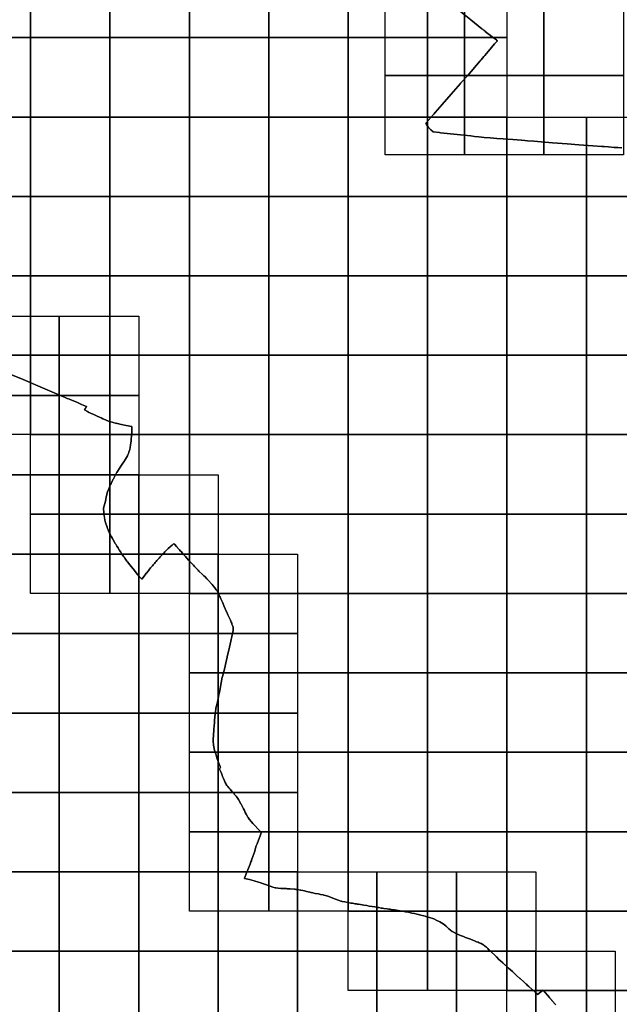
# Model space of a CAD drawing. Header units: inches. Extents: x 116505 to 164884, y 438464 to 468697.
# Tile 9 of 20: x 140871 to 144646, y 446904 to 453104. Entities that reach past the tile are written whole.
import ezdxf

# ---------------------------------------------------------------- set-up
doc = ezdxf.new("R2010")
doc.units = ezdxf.units.IN
doc.header["$MEASUREMENT"] = 0
for name, color, linetype in [('BLADINDELING_BUNNIK', 10, 'Continuous'), ('BLADINDELING_HOUTEN', 10, 'Continuous'), ('BLADINDELING_ZEIST', 10, 'Continuous'), ('GEMEENTEGRENS_BUNNIK', 10, 'Continuous'), ('GEMEENTEGRENS_HOUTEN', 10, 'Continuous'), ('GEMEENTEGRENS_ZEIST', 10, 'Continuous')]:
    doc.layers.add(name, color=color, linetype=linetype)

msp = doc.modelspace()

# ---------------------------------------------------------------- linework, layer by layer
at = {"layer": 'BLADINDELING_BUNNIK', "color": 221, "true_color": 0xef81ec}
for points in [[(140439.286, 452990.72), (140439.286, 453490.72), (140939.286, 453490.72), (140939.286, 452990.72)], [(140939.286, 452990.72), (140939.286, 453490.72), (141439.286, 453490.72), (141439.286, 452990.72)], [(141439.286, 452990.72), (141439.286, 453490.72), (141939.286, 453490.72), (141939.286, 452990.72)], [(141939.286, 452990.72), (141939.286, 453490.72), (142439.286, 453490.72), (142439.286, 452990.72)], [(142439.286, 452990.72), (142439.286, 453490.72), (142939.286, 453490.72), (142939.286, 452990.72)], [(142939.286, 452990.72), (142939.286, 453490.72), (143439.286, 453490.72), (143439.286, 452990.72)], [(143439.286, 452990.72), (143439.286, 453490.72), (143939.286, 453490.72), (143939.286, 452990.72)], [(140439.286, 452490.72), (140439.286, 452990.72), (140939.286, 452990.72), (140939.286, 452490.72)], [(140939.286, 452490.72), (140939.286, 452990.72), (141439.286, 452990.72), (141439.286, 452490.72)], [(141439.286, 452490.72), (141439.286, 452990.72), (141939.286, 452990.72), (141939.286, 452490.72)], [(141939.286, 452490.72), (141939.286, 452990.72), (142439.286, 452990.72), (142439.286, 452490.72)], [(142439.286, 452490.72), (142439.286, 452990.72), (142939.286, 452990.72), (142939.286, 452490.72)], [(142939.286, 452490.72), (142939.286, 452990.72), (143439.286, 452990.72), (143439.286, 452490.72)], [(143439.286, 452490.72), (143439.286, 452990.72), (143939.286, 452990.72), (143939.286, 452490.72)], [(140439.286, 451990.72), (140439.286, 452490.72), (140939.286, 452490.72), (140939.286, 451990.72)], [(140939.286, 451990.72), (140939.286, 452490.72), (141439.286, 452490.72), (141439.286, 451990.72)], [(141439.286, 451990.72), (141439.286, 452490.72), (141939.286, 452490.72), (141939.286, 451990.72)], [(141939.286, 451990.72), (141939.286, 452490.72), (142439.286, 452490.72), (142439.286, 451990.72)], [(142439.286, 451990.72), (142439.286, 452490.72), (142939.286, 452490.72), (142939.286, 451990.72)], [(142939.286, 451990.72), (142939.286, 452490.72), (143439.286, 452490.72), (143439.286, 451990.72)], [(143439.286, 451990.72), (143439.286, 452490.72), (143939.286, 452490.72), (143939.286, 451990.72)], [(143939.286, 451990.72), (143939.286, 452490.72), (144439.286, 452490.72), (144439.286, 451990.72)], [(144439.286, 451990.72), (144439.286, 452490.72), (144939.286, 452490.72), (144939.286, 451990.72)], [(140439.286, 451490.72), (140439.286, 451990.72), (140939.286, 451990.72), (140939.286, 451490.72)], [(140939.286, 451490.72), (140939.286, 451990.72), (141439.286, 451990.72), (141439.286, 451490.72)], [(141439.286, 451490.72), (141439.286, 451990.72), (141939.286, 451990.72), (141939.286, 451490.72)], [(141939.286, 451490.72), (141939.286, 451990.72), (142439.286, 451990.72), (142439.286, 451490.72)], [(142439.286, 451490.72), (142439.286, 451990.72), (142939.286, 451990.72), (142939.286, 451490.72)], [(142939.286, 451490.72), (142939.286, 451990.72), (143439.286, 451990.72), (143439.286, 451490.72)], [(143439.286, 451490.72), (143439.286, 451990.72), (143939.286, 451990.72), (143939.286, 451490.72)], [(143939.286, 451490.72), (143939.286, 451990.72), (144439.286, 451990.72), (144439.286, 451490.72)], [(144439.286, 451490.72), (144439.286, 451990.72), (144939.286, 451990.72), (144939.286, 451490.72)], [(140439.286, 450990.72), (140439.286, 451490.72), (140939.286, 451490.72), (140939.286, 450990.72)], [(140939.286, 450990.72), (140939.286, 451490.72), (141439.286, 451490.72), (141439.286, 450990.72)], [(141439.286, 450990.72), (141439.286, 451490.72), (141939.286, 451490.72), (141939.286, 450990.72)], [(141939.286, 450990.72), (141939.286, 451490.72), (142439.286, 451490.72), (142439.286, 450990.72)], [(142439.286, 450990.72), (142439.286, 451490.72), (142939.286, 451490.72), (142939.286, 450990.72)], [(142939.286, 450990.72), (142939.286, 451490.72), (143439.286, 451490.72), (143439.286, 450990.72)], [(143439.286, 450990.72), (143439.286, 451490.72), (143939.286, 451490.72), (143939.286, 450990.72)], [(143939.286, 450990.72), (143939.286, 451490.72), (144439.286, 451490.72), (144439.286, 450990.72)], [(144439.286, 450990.72), (144439.286, 451490.72), (144939.286, 451490.72), (144939.286, 450990.72)], [(140439.286, 450490.72), (140439.286, 450990.72), (140939.286, 450990.72), (140939.286, 450490.72)], [(140939.286, 450490.72), (140939.286, 450990.72), (141439.286, 450990.72), (141439.286, 450490.72)], [(141439.286, 450490.72), (141439.286, 450990.72), (141939.286, 450990.72), (141939.286, 450490.72)], [(141939.286, 450490.72), (141939.286, 450990.72), (142439.286, 450990.72), (142439.286, 450490.72)], [(142439.286, 450490.72), (142439.286, 450990.72), (142939.286, 450990.72), (142939.286, 450490.72)], [(142939.286, 450490.72), (142939.286, 450990.72), (143439.286, 450990.72), (143439.286, 450490.72)], [(143439.286, 450490.72), (143439.286, 450990.72), (143939.286, 450990.72), (143939.286, 450490.72)], [(143939.286, 450490.72), (143939.286, 450990.72), (144439.286, 450990.72), (144439.286, 450490.72)], [(144439.286, 450490.72), (144439.286, 450990.72), (144939.286, 450990.72), (144939.286, 450490.72)], [(140939.286, 449990.72), (140939.286, 450490.72), (141439.286, 450490.72), (141439.286, 449990.72)], [(141439.286, 449990.72), (141439.286, 450490.72), (141939.286, 450490.72), (141939.286, 449990.72)], [(141939.286, 449990.72), (141939.286, 450490.72), (142439.286, 450490.72), (142439.286, 449990.72)], [(142439.286, 449990.72), (142439.286, 450490.72), (142939.286, 450490.72), (142939.286, 449990.72)], [(142939.286, 449990.72), (142939.286, 450490.72), (143439.286, 450490.72), (143439.286, 449990.72)], [(143439.286, 449990.72), (143439.286, 450490.72), (143939.286, 450490.72), (143939.286, 449990.72)], [(143939.286, 449990.72), (143939.286, 450490.72), (144439.286, 450490.72), (144439.286, 449990.72)], [(144439.286, 449990.72), (144439.286, 450490.72), (144939.286, 450490.72), (144939.286, 449990.72)], [(140939.286, 449490.72), (140939.286, 449990.72), (141439.286, 449990.72), (141439.286, 449490.72)], [(141439.286, 449490.72), (141439.286, 449990.72), (141939.286, 449990.72), (141939.286, 449490.72)], [(141939.286, 449490.72), (141939.286, 449990.72), (142439.286, 449990.72), (142439.286, 449490.72)], [(142439.286, 449490.72), (142439.286, 449990.72), (142939.286, 449990.72), (142939.286, 449490.72)], [(142939.286, 449490.72), (142939.286, 449990.72), (143439.286, 449990.72), (143439.286, 449490.72)], [(143439.286, 449490.72), (143439.286, 449990.72), (143939.286, 449990.72), (143939.286, 449490.72)], [(143939.286, 449490.72), (143939.286, 449990.72), (144439.286, 449990.72), (144439.286, 449490.72)], [(144439.286, 449490.72), (144439.286, 449990.72), (144939.286, 449990.72), (144939.286, 449490.72)], [(141939.286, 448990.72), (141939.286, 449490.72), (142439.286, 449490.72), (142439.286, 448990.72)], [(142439.286, 448990.72), (142439.286, 449490.72), (142939.286, 449490.72), (142939.286, 448990.72)], [(142939.286, 448990.72), (142939.286, 449490.72), (143439.286, 449490.72), (143439.286, 448990.72)], [(143439.286, 448990.72), (143439.286, 449490.72), (143939.286, 449490.72), (143939.286, 448990.72)], [(143939.286, 448990.72), (143939.286, 449490.72), (144439.286, 449490.72), (144439.286, 448990.72)], [(144439.286, 448990.72), (144439.286, 449490.72), (144939.286, 449490.72), (144939.286, 448990.72)], [(141939.286, 448490.72), (141939.286, 448990.72), (142439.286, 448990.72), (142439.286, 448490.72)], [(142439.286, 448490.72), (142439.286, 448990.72), (142939.286, 448990.72), (142939.286, 448490.72)], [(142939.286, 448490.72), (142939.286, 448990.72), (143439.286, 448990.72), (143439.286, 448490.72)], [(143439.286, 448490.72), (143439.286, 448990.72), (143939.286, 448990.72), (143939.286, 448490.72)], [(143939.286, 448490.72), (143939.286, 448990.72), (144439.286, 448990.72), (144439.286, 448490.72)], [(144439.286, 448490.72), (144439.286, 448990.72), (144939.286, 448990.72), (144939.286, 448490.72)], [(141939.286, 447990.72), (141939.286, 448490.72), (142439.286, 448490.72), (142439.286, 447990.72)], [(142439.286, 447990.72), (142439.286, 448490.72), (142939.286, 448490.72), (142939.286, 447990.72)], [(142939.286, 447990.72), (142939.286, 448490.72), (143439.286, 448490.72), (143439.286, 447990.72)], [(143439.286, 447990.72), (143439.286, 448490.72), (143939.286, 448490.72), (143939.286, 447990.72)], [(143939.286, 447990.72), (143939.286, 448490.72), (144439.286, 448490.72), (144439.286, 447990.72)], [(144439.286, 447990.72), (144439.286, 448490.72), (144939.286, 448490.72), (144939.286, 447990.72)], [(141939.286, 447490.72), (141939.286, 447990.72), (142439.286, 447990.72), (142439.286, 447490.72)], [(142439.286, 447490.72), (142439.286, 447990.72), (142939.286, 447990.72), (142939.286, 447490.72)], [(142939.286, 447490.72), (142939.286, 447990.72), (143439.286, 447990.72), (143439.286, 447490.72)], [(143439.286, 447490.72), (143439.286, 447990.72), (143939.286, 447990.72), (143939.286, 447490.72)], [(143939.286, 447490.72), (143939.286, 447990.72), (144439.286, 447990.72), (144439.286, 447490.72)], [(144439.286, 447490.72), (144439.286, 447990.72), (144939.286, 447990.72), (144939.286, 447490.72)], [(142939.286, 446990.72), (142939.286, 447490.72), (143439.286, 447490.72), (143439.286, 446990.72)], [(143439.286, 446990.72), (143439.286, 447490.72), (143939.286, 447490.72), (143939.286, 446990.72)], [(143939.286, 446990.72), (143939.286, 447490.72), (144439.286, 447490.72), (144439.286, 446990.72)], [(144439.286, 446990.72), (144439.286, 447490.72), (144939.286, 447490.72), (144939.286, 446990.72)], [(143939.286, 446490.72), (143939.286, 446990.72), (144439.286, 446990.72), (144439.286, 446490.72)], [(144439.286, 446490.72), (144439.286, 446990.72), (144939.286, 446990.72), (144939.286, 446490.72)]]:
    msp.add_lwpolyline(points, close=True, dxfattribs=at)
at = {"layer": 'BLADINDELING_HOUTEN', "color": 52, "true_color": 0xc5dc31}
for points in [[(140620.641, 450737.766), (140620.641, 451237.766), (141120.641, 451237.766), (141120.641, 450737.766)], [(141120.641, 450737.766), (141120.641, 451237.766), (141620.641, 451237.766), (141620.641, 450737.766)], [(140620.641, 450237.766), (140620.641, 450737.766), (141120.641, 450737.766), (141120.641, 450237.766)], [(141120.641, 450237.766), (141120.641, 450737.766), (141620.641, 450737.766), (141620.641, 450237.766)], [(140620.641, 449737.766), (140620.641, 450237.766), (141120.641, 450237.766), (141120.641, 449737.766)], [(141120.641, 449737.766), (141120.641, 450237.766), (141620.641, 450237.766), (141620.641, 449737.766)], [(141620.641, 449737.766), (141620.641, 450237.766), (142120.641, 450237.766), (142120.641, 449737.766)], [(140620.641, 449237.766), (140620.641, 449737.766), (141120.641, 449737.766), (141120.641, 449237.766)], [(141120.641, 449237.766), (141120.641, 449737.766), (141620.641, 449737.766), (141620.641, 449237.766)], [(141620.641, 449237.766), (141620.641, 449737.766), (142120.641, 449737.766), (142120.641, 449237.766)], [(142120.641, 449237.766), (142120.641, 449737.766), (142620.641, 449737.766), (142620.641, 449237.766)], [(140620.641, 448737.766), (140620.641, 449237.766), (141120.641, 449237.766), (141120.641, 448737.766)], [(141120.641, 448737.766), (141120.641, 449237.766), (141620.641, 449237.766), (141620.641, 448737.766)], [(141620.641, 448737.766), (141620.641, 449237.766), (142120.641, 449237.766), (142120.641, 448737.766)], [(142120.641, 448737.766), (142120.641, 449237.766), (142620.641, 449237.766), (142620.641, 448737.766)], [(140620.641, 448237.766), (140620.641, 448737.766), (141120.641, 448737.766), (141120.641, 448237.766)], [(141120.641, 448237.766), (141120.641, 448737.766), (141620.641, 448737.766), (141620.641, 448237.766)], [(141620.641, 448237.766), (141620.641, 448737.766), (142120.641, 448737.766), (142120.641, 448237.766)], [(142120.641, 448237.766), (142120.641, 448737.766), (142620.641, 448737.766), (142620.641, 448237.766)], [(140620.641, 447737.766), (140620.641, 448237.766), (141120.641, 448237.766), (141120.641, 447737.766)], [(141120.641, 447737.766), (141120.641, 448237.766), (141620.641, 448237.766), (141620.641, 447737.766)], [(141620.641, 447737.766), (141620.641, 448237.766), (142120.641, 448237.766), (142120.641, 447737.766)], [(142120.641, 447737.766), (142120.641, 448237.766), (142620.641, 448237.766), (142620.641, 447737.766)], [(140620.641, 447237.766), (140620.641, 447737.766), (141120.641, 447737.766), (141120.641, 447237.766)], [(141120.641, 447237.766), (141120.641, 447737.766), (141620.641, 447737.766), (141620.641, 447237.766)], [(141620.641, 447237.766), (141620.641, 447737.766), (142120.641, 447737.766), (142120.641, 447237.766)], [(142120.641, 447237.766), (142120.641, 447737.766), (142620.641, 447737.766), (142620.641, 447237.766)], [(142620.641, 447237.766), (142620.641, 447737.766), (143120.641, 447737.766), (143120.641, 447237.766)], [(143120.641, 447237.766), (143120.641, 447737.766), (143620.641, 447737.766), (143620.641, 447237.766)], [(143620.641, 447237.766), (143620.641, 447737.766), (144120.641, 447737.766), (144120.641, 447237.766)], [(140620.641, 446737.766), (140620.641, 447237.766), (141120.641, 447237.766), (141120.641, 446737.766)], [(141120.641, 446737.766), (141120.641, 447237.766), (141620.641, 447237.766), (141620.641, 446737.766)], [(141620.641, 446737.766), (141620.641, 447237.766), (142120.641, 447237.766), (142120.641, 446737.766)], [(142120.641, 446737.766), (142120.641, 447237.766), (142620.641, 447237.766), (142620.641, 446737.766)], [(142620.641, 446737.766), (142620.641, 447237.766), (143120.641, 447237.766), (143120.641, 446737.766)], [(143120.641, 446737.766), (143120.641, 447237.766), (143620.641, 447237.766), (143620.641, 446737.766)], [(143620.641, 446737.766), (143620.641, 447237.766), (144120.641, 447237.766), (144120.641, 446737.766)], [(144120.641, 446737.766), (144120.641, 447237.766), (144620.641, 447237.766), (144620.641, 446737.766)]]:
    msp.add_lwpolyline(points, close=True, dxfattribs=at)
at = {"layer": 'BLADINDELING_ZEIST', "color": 53, "true_color": 0xe3df68}
for points in [[(143172.304, 452752.273), (143172.304, 453252.273), (143672.304, 453252.273), (143672.304, 452752.273)], [(143672.304, 452752.273), (143672.304, 453252.273), (144172.304, 453252.273), (144172.304, 452752.273)], [(144172.304, 452752.273), (144172.304, 453252.273), (144672.304, 453252.273), (144672.304, 452752.273)], [(143172.304, 452252.273), (143172.304, 452752.273), (143672.304, 452752.273), (143672.304, 452252.273)], [(143672.304, 452252.273), (143672.304, 452752.273), (144172.304, 452752.273), (144172.304, 452252.273)], [(144172.304, 452252.273), (144172.304, 452752.273), (144672.304, 452752.273), (144672.304, 452252.273)]]:
    msp.add_lwpolyline(points, close=True, dxfattribs=at)
at = {"layer": 'GEMEENTEGRENS_BUNNIK', "color": 221, "true_color": 0xef81ec}
for points in [[(143647.876, 453153.934), (143711.993, 453102), (143780.801, 453047.085), (143781.581, 453046.462), (143782.045, 453046.092), (143787.784, 453041.584), (143788.348, 453041.14), (143789.213, 453040.461), (143793.557, 453037.05), (143794.49, 453036.317), (143795.414, 453035.59), (143801.977, 453030.434), (143802.762, 453029.817), (143821.497, 453015.101), (143826.534, 453011.159), (143854.321, 452989.41), (143872.37, 452976.015), (143873.17, 452975.421), (143873.97, 452974.827), (143878.831, 452971.162), (143862.843, 452952.956), (143861.581, 452951.47), (143823.239, 452906.33), (143820.312, 452902.908), (143798.87, 452877.842), (143796.429, 452874.989), (143795.792, 452874.244), (143793.396, 452871.443), (143775.925, 452851.072), (143769.701, 452843.815), (143690.365, 452751.087), (143649.692, 452705.577), (143646.022, 452701.47), (143587.016, 452633.845), (143531.483, 452569.742), (143486.165, 452518.441), (143486.002, 452518.257), (143485.837, 452518.07), (143485.257, 452517.413), (143480.233, 452511.726), (143476.089, 452507.036), (143428.177, 452451.338), (143427.668, 452451.166), (143432.106, 452444.76), (143437.451, 452437.044), (143441.519, 452431.528), (143442.169, 452430.646), (143442.19, 452430.617), (143442.301, 452430.468), (143445.812, 452425.709), (143452.238, 452418.686), (143460.105, 452410.363), (143473.606, 452396.953), (143513.941, 452392.786), (143519.85, 452391.74), (143521.64, 452391.96), (143584.15, 452385.57), (143667.21, 452376.42), (143710.65, 452372.11), (143734.23, 452369.23), (143761.22, 452366.1), (143794.97, 452362.71), (143834.07, 452359.16), (143874.68, 452356.43), (143915.11, 452353.18), (143976.64, 452348.67), (144030.96, 452344.31), (144051.17, 452342.79), (144068.74, 452341.58), (144109.1, 452338.36), (144153.67, 452335.03), (144226.6, 452329.32), (144319.2, 452322.1), (144391.36, 452316.32), (144480.68, 452309.57), (144535.57, 452305.63), (144537.7, 452305.618), (144539.603, 452303.211), (144541.475, 452305.515), (144550.736, 452304.961), (144578.039, 452302.32), (144613.22, 452299.82), (144636.33, 452298.02), (144661.469, 452296.175)], [(144246.329, 446899.439), (144221.593, 446928.649), (144221.194, 446929.104), (144207.158, 446945.118), (144206.72, 446945.617), (144166.645, 446992.744), (144150.188, 446979.979), (144132.197, 446966.376), (144131.542, 446966.955), (144130.64, 446967.754), (144117.18, 446979.666), (144077.426, 447015.735), (144067.024, 447024.979), (144061.701, 447029.828), (144060.125, 447031.264), (144048.008, 447042.303), (144022.412, 447065.168), (144020.967, 447066.459), (144020.555, 447066.827), (144020.311, 447067.042), (144000, 447084.927), (143985.768, 447098.414), (143985.417, 447098.746), (143984.483, 447099.632), (143973.913, 447109.649), (143949.43, 447131.368), (143931.231, 447147.329), (143928.332, 447149.872), (143912.195, 447165.106), (143898.557, 447177.761), (143888.724, 447186.162), (143873.023, 447201.989), (143830.298, 447243.078), (143829.638, 447243.693), (143823.426, 447249.488), (143817.851, 447254.689), (143809.466, 447263.187), (143798.41, 447272.896), (143794.188, 447275.568), (143786.704, 447279.942), (143775.858, 447286.026), (143770.356, 447288.688), (143764.243, 447291.18), (143756.979, 447294.613), (143748.241, 447298.01), (143735.349, 447303.021), (143725.113, 447307), (143708.875, 447313.495), (143697.93, 447317.547), (143679.012, 447324.958), (143665.749, 447330.154), (143646.665, 447337.63), (143627.776, 447345.395), (143621.763, 447348.107), (143614.4, 447351.993), (143611.341, 447353.607), (143606.915, 447355.943), (143602.975, 447358.169), (143599.997, 447359.851), (143594.849, 447362.759), (143588.666, 447366.532), (143583.003, 447370.806), (143572.967, 447377.972), (143570.095, 447381.025), (143564.472, 447386.47), (143560.51, 447390.724), (143556.397, 447394.448), (143553.625, 447397.123), (143546.512, 447403.988), (143546.191, 447404.297), (143536.857, 447410.382), (143536.686, 447410.481), (143516.237, 447422.25), (143511.43, 447424.821), (143498.095, 447431.953), (143478.767, 447441.807), (143451.854, 447450.161), (143443.43, 447452.442), (143429.073, 447456.644), (143424.432, 447457.941), (143414.905, 447460.604), (143395.998, 447465.888), (143387.404, 447468.099), (143382.573, 447469.216), (143372.19, 447471.616), (143357.98, 447474.901), (143341.157, 447478.376), (143330.839, 447480.507), (143328.346, 447481.022), (143318.242, 447483.363), (143310.284, 447485.02), (143307.727, 447485.553), (143300.058, 447486.861), (143294.831, 447487.753), (143291.584, 447488.414), (143283.436, 447490.073), (143266.618, 447493.073), (143231.605, 447498.07), (143223.237, 447499.264), (143209.769, 447501.312), (143207.438, 447501.667), (143204.599, 447502.099), (143196.295, 447503.301), (143185.01, 447504.934), (143163.617, 447507.898), (143155.843, 447509.329), (143146.564, 447510.102), (143133.161, 447512.68), (143123.608, 447514.027), (143123.109, 447514.097), (143108.221, 447516.629), (143090.694, 447519.593), (143070.976, 447522.686), (143057.062, 447525.113), (143037.86, 447528.077), (143017.756, 447531.17), (143003.805, 447533.419), (142996.494, 447534.697), (142991.096, 447535.641), (142981.51, 447536.903), (142975.195, 447537.801), (142965.529, 447539.863), (142956.251, 447541.41), (142917.813, 447548.782), (142902.177, 447551.632), (142896.532, 447552.661), (142893.568, 447553.563), (142882.356, 447558.203), (142854.104, 447568.783), (142817.121, 447581.544), (142796.76, 447588.374), (142786.243, 447591.465), (142781.242, 447592.935), (142765.262, 447596.157), (142751.455, 447598.874), (142731.995, 447602.225), (142715.886, 447605.06), (142705.812, 447607.087), (142703.454, 447607.595), (142697.435, 447608.891), (142686.738, 447611.984), (142676.171, 447614.819), (142664.959, 447617.655), (142654.134, 447620.103), (142641.46, 447622.511), (142639.862, 447622.764), (142619.82, 447625.931), (142610.588, 447627.227), (142605.129, 447627.993), (142601.216, 447628.58), (142573.033, 447630.957), (142567.127, 447631.262), (142556.113, 447631.799), (142551.402, 447632.028), (142542.949, 447632.234), (142537.599, 447632.364), (142534.815, 447632.462), (142525.436, 447632.79), (142517.514, 447633.081), (142514.795, 447633.181), (142499.142, 447634.77), (142484.444, 447636.441), (142482.419, 447636.907), (142480.492, 447637.35), (142465.527, 447642.351), (142437.836, 447651.844), (142400.931, 447664.472), (142392.663, 447667.238), (142389.312, 447668.359), (142374.622, 447673.087), (142346.661, 447681.198), (142317.676, 447688.572), (142298.026, 447692.928), (142286.145, 447695.562), (142287.448, 447698.767), (142302.15, 447734.917), (142322.153, 447786.847), (142324.413, 447792.991), (142325.181, 447795.078), (142327.131, 447800.377), (142329.799, 447807.164), (142329.841, 447807.27), (142331.343, 447811.088), (142339.473, 447834.553), (142350.715, 447868.418), (142353.788, 447878.438), (142354.227, 447879.868), (142356.646, 447887.757), (142360.949, 447900.75), (142363.797, 447909.348), (142365.292, 447913.869), (142374.523, 447937.645), (142384.941, 447965.288), (142391.704, 447983.705), (142392.263, 447985.23), (142391.345, 447987.088), (142390.67, 447988.454), (142376.495, 448003.037), (142370.242, 448009.443), (142353.249, 448026.849), (142339.202, 448041.498), (142330.058, 448052.065), (142316.817, 448068.548), (142308.84, 448080.177), (142307.72, 448082.129), (142304.884, 448087.07), (142296.801, 448101.883), (142291.548, 448112.254), (142285.58, 448124.407), (142280.868, 448133.547), (142273.545, 448147.968), (142264.805, 448163.998), (142263.215, 448166.79), (142262.407, 448168.209), (142256.677, 448178.268), (142249.275, 448192.442), (142244.237, 448200.277), (142240.378, 448205.587), (142233.938, 448213.91), (142221.709, 448227.623), (142220.454, 448229.071), (142214.615, 448235.807), (142213.013, 448237.656), (142199.578, 448252.64), (142195.436, 448257.689), (142188.786, 448266.072), (142181.897, 448274.963), (142175.959, 448282.421), (142172.084, 448288.268), (142168.546, 448294.16), (142165.248, 448300.561), (142160.128, 448311.516), (142153.664, 448325.94), (142148.905, 448337.658), (142145.179, 448346.899), (142139.157, 448362.407), (142133.42, 448376.818), (142129.694, 448385.297), (142134.62, 448397.218), (142132.57, 448401.112), (142126.605, 448415.28), (142122.43, 448426.872), (142112.698, 448455.84), (142109.299, 448466.654), (142102.941, 448486.881), (142099.586, 448497.398), (142096.179, 448510.322), (142095.162, 448515.592), (142093.951, 448521.864), (142091.543, 448538.346), (142090.082, 448558.182), (142089.853, 448563.749), (142089.698, 448567.525), (142089.748, 448579.043), (142089.835, 448579.93), (142090.744, 448589.244), (142093.668, 448637.987), (142094.287, 448638.15), (142095.799, 448655.226), (142096.817, 448677.988), (142097.232, 448690.53), (142102.096, 448735.342), (142103.102, 448743.579), (142106.256, 448764.24), (142106.573, 448766.318), (142106.932, 448768.67), (142107.811, 448773.845), (142108.283, 448776.626), (142114.063, 448797.022), (142118.482, 448818.71), (142127.61, 448862.005), (142128.874, 448868.276), (142130.638, 448877.563), (142133.511, 448892.68), (142145.809, 448963.48), (142147.2, 448966.491), (142149.071, 448968.041), (142152.858, 448982.912), (142156.859, 449000), (142160.054, 449013.853), (142171.326, 449062.724), (142175.753, 449081.634), (142177.158, 449087.635), (142178.233, 449092.226), (142192.43, 449152.863), (142215.207, 449256.825), (142216.003, 449265.902), (142216.082, 449274.318), (142214.77, 449280.44), (142213.474, 449283.539), (142211.417, 449288.458), (142209.78, 449292.624), (142207.782, 449297.785), (142205.823, 449303.172), (142203.121, 449310.604), (142198.347, 449321.563), (142195.796, 449327.418), (142182.477, 449355.22), (142174.332, 449373.147), (142173.188, 449375.664), (142158.871, 449407.961), (142151.313, 449425.913), (142147.251, 449435.563), (142137.761, 449456.372), (142132.767, 449467.859), (142130.076, 449474.047), (142124.31, 449487.304), (142118.816, 449498.625), (142117.775, 449500.707), (142116.319, 449503.619), (142114.501, 449506.102), (142112.592, 449508.708), (142109.163, 449513.142), (142099.792, 449525.53), (142088.602, 449539.738), (142082.632, 449546.798), (142079.596, 449550.389), (142059.657, 449572.888), (142048.997, 449583.777), (142037.934, 449594.657), (142031.352, 449600.843), (142027.902, 449604.086), (142021.378, 449610.218), (141999.913, 449631.583), (141993.788, 449637.956), (141990.539, 449641.547), (141982.834, 449649.658), (141972.128, 449660.861), (141965.032, 449668.081), (141956.169, 449677.691), (141950.68, 449683.655), (141943.223, 449691.758), (141934.509, 449701.219), (141924.426, 449712.298), (141914.566, 449722.904), (141902.243, 449736.597), (141898.806, 449740.893), (141896.765, 449743.444), (141887.185, 449754.243), (141882.177, 449759.403), (141876.257, 449765.93), (141870.034, 449772.76), (141866.745, 449776.272), (141864.722, 449778.68), (141862.293, 449781.563), (141857.436, 449787.331), (141845.321, 449801.665), (141841.443, 449805.821), (141836.965, 449801.701), (141830.074, 449795.407), (141822.395, 449788.302), (141817.7, 449783.97), (141805.765, 449772.975), (141798.035, 449765.667), (141791.677, 449759.501), (141787.786, 449755.592), (141784.352, 449752.064), (141777.766, 449745.085), (141774.358, 449741.38), (141770.086, 449736.888), (141766.246, 449732.7), (141762.584, 449728.638), (141759.227, 449724.983), (141755.947, 449721.43), (141748.392, 449713.004), (141743.23, 449707.344), (141738.525, 449702.091), (141734.786, 449697.725), (141729.521, 449691.836), (141724.764, 449686.278), (141719.475, 449680.238), (141711.489, 449670.948), (141706.274, 449664.627), (141700.374, 449657.672), (141695.591, 449651.961), (141689.003, 449643.864), (141679.312, 449631.655), (141669.536, 449619.466), (141668.4, 449618.05), (141660.057, 449607.465), (141639.873, 449581.815), (141636.465, 449585.21), (141636.343, 449585.311), (141632.385, 449588.598), (141632.054, 449588.873), (141631.57, 449589.275), (141631.459, 449589.367), (141623.577, 449598.591), (141613.178, 449611.039), (141585.247, 449644.939), (141573.479, 449659.48), (141564.459, 449670.846), (141549.496, 449690.694), (141546.099, 449694.971), (141536.87, 449707.628), (141532.655, 449713.156), (141530.158, 449717.001), (141527.121, 449720.977), (141521.009, 449729.559), (141516.825, 449736.377), (141514.258, 449740.123), (141512.32, 449743.307), (141507.177, 449750.837), (141500.445, 449761.481), (141498.518, 449764.015), (141496.031, 449768.247), (141492.795, 449773.357), (141490.459, 449777.572), (141483.628, 449788.326), (141481.272, 449792.672), (141476.288, 449800.312), (141472.983, 449806.25), (141460.001, 449827.457), (141458.034, 449831.062), (141456.742, 449833.124), (141456.146, 449834.076), (141454.689, 449837.079), (141448.537, 449847.453), (141439.952, 449864.694), (141437.386, 449869.38), (141430.139, 449886.029), (141428.043, 449890.395), (141423.651, 449900.537), (141421.617, 449907.234), (141418.723, 449914.772), (141415.711, 449924.743), (141414.254, 449928.698), (141411.193, 449939.689), (141410.107, 449944.304), (141407.754, 449952.983), (141406.369, 449959.3), (141406.051, 449962.162), (141405.706, 449963.005), (141405.023, 449964.675), (141404.556, 449968.809), (141403.958, 449971.302), (141404.04, 449973.063), (141403.023, 449977.488), (141401.354, 449990.96), (141400.706, 449993.753), (141400.1, 449999.877), (141399.866, 450007.632), (141399.35, 450019.34), (141399.616, 450027.044), (141410.77, 450072.834), (141412.554, 450083.109), (141416.017, 450099.762), (141419.124, 450112.727), (141420.113, 450116.848), (141423.915, 450129.816), (141428.124, 450141.543), (141431.65, 450150.587), (141436.294, 450161.006), (141443.584, 450176.405), (141446.507, 450182.671), (141450.557, 450191.352), (141451.95, 450194.339), (141452.626, 450195.654), (141452.853, 450196.097), (141456.064, 450202.35), (141456.089, 450202.399), (141460.293, 450210.587), (141460.553, 450211.094), (141460.796, 450211.573), (141461.677, 450213.313), (141463.152, 450216.224), (141469.427, 450228.614), (141470.181, 450230.074), (141473.782, 450237.047), (141473.799, 450237.08), (141475.582, 450240.534), (141475.764, 450240.887), (141476.446, 450242.207), (141480.959, 450249.988), (141482.387, 450252.355), (141486.382, 450258.976), (141486.859, 450259.768), (141496.861, 450275.452), (141508.331, 450292.469), (141516.048, 450304.205), (141526.303, 450319.651), (141526.32, 450319.677), (141536.722, 450335.961), (141543.598, 450347.601), (141549.135, 450358.071), (141552.209, 450364.259), (141555.608, 450372.458), (141555.656, 450372.592), (141558.328, 450380.055), (141561.991, 450391.822), (141563.792, 450398.619), (141566.097, 450407.899), (141567.433, 450414.474), (141568.782, 450421.613), (141569.694, 450426.986), (141571.168, 450438.254), (141572.396, 450450.203), (141573.646, 450463.312), (141575.391, 450483.956), (141575.512, 450485.804), (141576.327, 450498.175), (141577.035, 450513.447), (141577.443, 450541.848), (141542.475, 450547.61), (141500.811, 450556.772), (141480.633, 450562.058), (141480.369, 450561.093), (141453.384, 450568.505), (141436.416, 450573.165), (141434.581, 450573.669), (141430.099, 450575.604), (141401.41, 450587.994), (141394.851, 450590.792), (141383.156, 450596.2), (141372.574, 450601.039), (141359.411, 450607.169), (141337.538, 450617.183), (141328.425, 450621.425), (141321.287, 450624.712), (141312.958, 450628.566), (141307.236, 450631.155), (141303.616, 450632.862), (141298.176, 450635.6), (141293.446, 450638.281), (141278.104, 450646.635), (141282.457, 450653.086), (141284.157, 450655.605), (141284.415, 450655.987), (141285.916, 450658.211), (141287.517, 450660.583), (141287.737, 450661.042), (141288.407, 450662.206), (141289.279, 450663.716), (141290.701, 450666.176), (141291.68, 450667.685), (141286.059, 450670.263), (141282.02, 450672.116), (141259.259, 450681.562), (141234.097, 450692.409), (141188.596, 450711.783), (141184.219, 450713.646), (141170.675, 450719.413), (141157.085, 450725.301), (141147.549, 450729.433), (141102.377, 450748.728), (141028.535, 450780.27), (140999.81, 450792.695), (140893.243, 450838.043), (140815.882, 450870.363)]]:
    msp.add_lwpolyline(points, dxfattribs=at)
at = {"layer": 'GEMEENTEGRENS_HOUTEN', "color": 52, "true_color": 0xc5dc31}
msp.add_lwpolyline([(140815.882, 450870.363), (140893.243, 450838.043), (140999.81, 450792.695), (141028.535, 450780.27), (141102.377, 450748.728), (141147.549, 450729.433), (141157.085, 450725.301), (141170.675, 450719.413), (141184.219, 450713.646), (141188.596, 450711.783), (141234.097, 450692.409), (141259.259, 450681.562), (141282.02, 450672.116), (141286.059, 450670.263), (141291.68, 450667.685), (141290.701, 450666.176), (141289.279, 450663.716), (141288.407, 450662.206), (141287.737, 450661.042), (141287.517, 450660.583), (141285.916, 450658.211), (141284.415, 450655.987), (141284.157, 450655.605), (141282.457, 450653.086), (141278.104, 450646.635), (141293.446, 450638.281), (141298.176, 450635.6), (141303.616, 450632.862), (141307.236, 450631.155), (141312.958, 450628.566), (141321.287, 450624.712), (141328.425, 450621.425), (141337.538, 450617.183), (141359.411, 450607.169), (141372.574, 450601.039), (141383.156, 450596.2), (141394.851, 450590.792), (141401.41, 450587.994), (141430.099, 450575.604), (141434.581, 450573.669), (141436.416, 450573.165), (141453.384, 450568.505), (141480.369, 450561.093), (141480.633, 450562.058), (141500.811, 450556.772), (141542.475, 450547.61), (141577.443, 450541.848), (141577.035, 450513.447), (141576.327, 450498.175), (141575.512, 450485.804), (141575.391, 450483.956), (141573.646, 450463.312), (141572.396, 450450.203), (141571.168, 450438.254), (141569.694, 450426.986), (141568.782, 450421.613), (141567.433, 450414.474), (141566.097, 450407.899), (141563.792, 450398.619), (141561.991, 450391.822), (141558.328, 450380.055), (141555.656, 450372.592), (141555.608, 450372.458), (141552.209, 450364.259), (141549.135, 450358.071), (141543.598, 450347.601), (141536.722, 450335.961), (141526.32, 450319.677), (141526.303, 450319.651), (141516.048, 450304.205), (141508.331, 450292.469), (141496.861, 450275.452), (141486.859, 450259.768), (141486.382, 450258.976), (141482.387, 450252.355), (141480.959, 450249.988), (141476.446, 450242.207), (141475.764, 450240.887), (141475.582, 450240.534), (141473.799, 450237.08), (141473.782, 450237.047), (141470.181, 450230.074), (141469.427, 450228.614), (141463.152, 450216.224), (141461.677, 450213.313), (141460.796, 450211.573), (141460.553, 450211.094), (141460.293, 450210.587), (141456.089, 450202.399), (141456.064, 450202.35), (141452.853, 450196.097), (141452.626, 450195.654), (141451.95, 450194.339), (141450.557, 450191.352), (141446.507, 450182.671), (141443.584, 450176.405), (141436.294, 450161.006), (141431.65, 450150.587), (141428.124, 450141.543), (141423.915, 450129.816), (141420.113, 450116.848), (141419.124, 450112.727), (141416.017, 450099.762), (141412.554, 450083.109), (141410.77, 450072.834), (141399.616, 450027.044), (141399.35, 450019.34), (141399.866, 450007.632), (141400.1, 449999.877), (141400.706, 449993.753), (141401.354, 449990.96), (141403.023, 449977.488), (141404.04, 449973.063), (141403.958, 449971.302), (141404.556, 449968.809), (141405.023, 449964.675), (141405.706, 449963.005), (141406.051, 449962.162), (141406.369, 449959.3), (141407.754, 449952.983), (141410.107, 449944.304), (141411.193, 449939.689), (141414.254, 449928.698), (141415.711, 449924.743), (141418.723, 449914.772), (141421.617, 449907.234), (141423.651, 449900.537), (141428.043, 449890.395), (141430.139, 449886.029), (141437.386, 449869.38), (141439.952, 449864.694), (141448.537, 449847.453), (141454.689, 449837.079), (141456.146, 449834.076), (141456.742, 449833.124), (141458.034, 449831.062), (141460.001, 449827.457), (141472.983, 449806.25), (141476.288, 449800.312), (141481.272, 449792.672), (141483.628, 449788.326), (141490.459, 449777.572), (141492.795, 449773.357), (141496.031, 449768.247), (141498.518, 449764.015), (141500.445, 449761.481), (141507.177, 449750.837), (141512.32, 449743.307), (141514.258, 449740.123), (141516.825, 449736.377), (141521.009, 449729.559), (141527.121, 449720.977), (141530.158, 449717.001), (141532.655, 449713.156), (141536.87, 449707.628), (141546.099, 449694.971), (141549.496, 449690.694), (141564.459, 449670.846), (141573.479, 449659.48), (141585.247, 449644.939), (141613.178, 449611.039), (141623.577, 449598.591), (141631.459, 449589.367), (141631.57, 449589.275), (141632.054, 449588.873), (141632.385, 449588.598), (141636.343, 449585.311), (141636.465, 449585.21), (141639.873, 449581.815), (141660.057, 449607.465), (141668.4, 449618.05), (141669.536, 449619.466), (141679.312, 449631.655), (141689.003, 449643.864), (141695.591, 449651.961), (141700.374, 449657.672), (141706.274, 449664.627), (141711.489, 449670.948), (141719.475, 449680.238), (141724.764, 449686.278), (141729.521, 449691.836), (141734.786, 449697.725), (141738.525, 449702.091), (141743.23, 449707.344), (141748.392, 449713.004), (141755.947, 449721.43), (141759.227, 449724.983), (141762.584, 449728.638), (141766.246, 449732.7), (141770.086, 449736.888), (141774.358, 449741.38), (141777.766, 449745.085), (141784.352, 449752.064), (141787.786, 449755.592), (141791.677, 449759.501), (141798.035, 449765.667), (141805.765, 449772.975), (141817.7, 449783.97), (141822.395, 449788.302), (141830.074, 449795.407), (141836.965, 449801.701), (141841.443, 449805.821), (141845.321, 449801.665), (141857.436, 449787.331), (141862.293, 449781.563), (141864.722, 449778.68), (141866.745, 449776.272), (141870.034, 449772.76), (141876.257, 449765.93), (141882.177, 449759.403), (141887.185, 449754.243), (141896.765, 449743.444), (141898.806, 449740.893), (141902.243, 449736.597), (141914.566, 449722.904), (141924.426, 449712.298), (141934.509, 449701.219), (141943.223, 449691.758), (141950.68, 449683.655), (141956.169, 449677.691), (141965.032, 449668.081), (141972.128, 449660.861), (141982.834, 449649.658), (141990.539, 449641.547), (141993.788, 449637.956), (141999.913, 449631.583), (142021.378, 449610.218), (142027.902, 449604.086), (142031.352, 449600.843), (142037.934, 449594.657), (142048.997, 449583.777), (142059.657, 449572.888), (142079.596, 449550.389), (142082.632, 449546.798), (142088.602, 449539.738), (142099.792, 449525.53), (142109.163, 449513.142), (142112.592, 449508.708), (142114.501, 449506.102), (142116.319, 449503.619), (142117.775, 449500.707), (142118.816, 449498.625), (142124.31, 449487.304), (142130.076, 449474.047), (142132.767, 449467.859), (142137.761, 449456.372), (142147.251, 449435.563), (142151.313, 449425.913), (142158.871, 449407.961), (142173.188, 449375.664), (142174.332, 449373.147), (142182.477, 449355.22), (142195.796, 449327.418), (142198.347, 449321.563), (142203.121, 449310.604), (142205.823, 449303.172), (142207.782, 449297.785), (142209.78, 449292.624), (142211.417, 449288.458), (142213.474, 449283.539), (142214.77, 449280.44), (142216.082, 449274.318), (142216.003, 449265.902), (142215.207, 449256.825), (142192.43, 449152.863), (142178.233, 449092.226), (142177.158, 449087.635), (142175.753, 449081.634), (142171.326, 449062.724), (142160.054, 449013.853), (142156.859, 449000), (142152.858, 448982.912), (142149.071, 448968.041), (142147.2, 448966.491), (142145.809, 448963.48), (142133.511, 448892.68), (142130.638, 448877.563), (142128.874, 448868.276), (142127.61, 448862.005), (142118.482, 448818.71), (142114.063, 448797.022), (142108.283, 448776.626), (142107.811, 448773.845), (142106.932, 448768.67), (142106.573, 448766.318), (142106.256, 448764.24), (142103.102, 448743.579), (142102.096, 448735.342), (142097.232, 448690.53), (142096.817, 448677.988), (142095.799, 448655.226), (142094.287, 448638.15), (142093.668, 448637.987), (142090.744, 448589.244), (142089.835, 448579.93), (142089.748, 448579.043), (142089.698, 448567.525), (142089.853, 448563.749), (142090.082, 448558.182), (142091.543, 448538.346), (142093.951, 448521.864), (142095.162, 448515.592), (142096.179, 448510.322), (142099.586, 448497.398), (142102.941, 448486.881), (142109.299, 448466.654), (142112.698, 448455.84), (142122.43, 448426.872), (142126.605, 448415.28), (142132.57, 448401.112), (142134.62, 448397.218), (142129.694, 448385.297), (142133.42, 448376.818), (142139.157, 448362.407), (142145.179, 448346.899), (142148.905, 448337.658), (142153.664, 448325.94), (142160.128, 448311.516), (142165.248, 448300.561), (142168.546, 448294.16), (142172.084, 448288.268), (142175.959, 448282.421), (142181.897, 448274.963), (142188.786, 448266.072), (142195.436, 448257.689), (142199.578, 448252.64), (142213.013, 448237.656), (142214.615, 448235.807), (142220.454, 448229.071), (142221.709, 448227.623), (142233.938, 448213.91), (142240.378, 448205.587), (142244.237, 448200.277), (142249.275, 448192.442), (142256.677, 448178.268), (142262.407, 448168.209), (142263.215, 448166.79), (142264.805, 448163.998), (142273.545, 448147.968), (142280.868, 448133.547), (142285.58, 448124.407), (142291.548, 448112.254), (142296.801, 448101.883), (142304.884, 448087.07), (142307.72, 448082.129), (142308.84, 448080.177), (142316.817, 448068.548), (142330.058, 448052.065), (142339.202, 448041.498), (142353.249, 448026.849), (142370.242, 448009.443), (142376.495, 448003.037), (142390.67, 447988.454), (142391.345, 447987.088), (142392.263, 447985.23), (142391.704, 447983.705), (142384.941, 447965.288), (142374.523, 447937.645), (142365.292, 447913.869), (142363.797, 447909.348), (142360.949, 447900.75), (142356.646, 447887.757), (142354.227, 447879.868), (142353.788, 447878.438), (142350.715, 447868.418), (142339.473, 447834.553), (142331.343, 447811.088), (142329.841, 447807.27), (142329.799, 447807.164), (142327.131, 447800.377), (142325.181, 447795.078), (142324.413, 447792.991), (142322.153, 447786.847), (142302.15, 447734.917), (142287.448, 447698.767), (142286.145, 447695.562), (142298.026, 447692.928), (142317.676, 447688.572), (142346.661, 447681.198), (142374.622, 447673.087), (142389.312, 447668.359), (142392.663, 447667.238), (142400.931, 447664.472), (142437.836, 447651.844), (142465.527, 447642.351), (142480.492, 447637.35), (142482.419, 447636.907), (142484.444, 447636.441), (142499.142, 447634.77), (142514.795, 447633.181), (142517.514, 447633.081), (142525.436, 447632.79), (142534.815, 447632.462), (142537.599, 447632.364), (142542.949, 447632.234), (142551.402, 447632.028), (142556.113, 447631.799), (142567.127, 447631.262), (142573.033, 447630.957), (142601.216, 447628.58), (142605.129, 447627.993), (142610.588, 447627.227), (142619.82, 447625.931), (142639.862, 447622.764), (142641.46, 447622.511), (142654.134, 447620.103), (142664.959, 447617.655), (142676.171, 447614.819), (142686.738, 447611.984), (142697.435, 447608.891), (142703.454, 447607.595), (142705.812, 447607.087), (142715.886, 447605.06), (142731.995, 447602.225), (142751.455, 447598.874), (142765.262, 447596.157), (142781.242, 447592.935), (142786.243, 447591.465), (142796.76, 447588.374), (142817.121, 447581.544), (142854.104, 447568.783), (142882.356, 447558.203), (142893.568, 447553.563), (142896.532, 447552.661), (142902.177, 447551.632), (142917.813, 447548.782), (142956.251, 447541.41), (142965.529, 447539.863), (142975.195, 447537.801), (142981.51, 447536.903), (142991.096, 447535.641), (142996.494, 447534.697), (143003.805, 447533.419), (143017.756, 447531.17), (143037.86, 447528.077), (143057.062, 447525.113), (143070.976, 447522.686), (143090.694, 447519.593), (143108.221, 447516.629), (143123.109, 447514.097), (143123.608, 447514.027), (143133.161, 447512.68), (143146.564, 447510.102), (143155.843, 447509.329), (143163.617, 447507.898), (143185.01, 447504.934), (143196.295, 447503.301), (143204.599, 447502.099), (143207.438, 447501.667), (143209.769, 447501.312), (143223.237, 447499.264), (143231.605, 447498.07), (143266.618, 447493.073), (143283.436, 447490.073), (143291.584, 447488.414), (143294.831, 447487.753), (143300.058, 447486.861), (143307.727, 447485.553), (143310.284, 447485.02), (143318.242, 447483.363), (143328.346, 447481.022), (143330.839, 447480.507), (143341.157, 447478.376), (143357.98, 447474.901), (143372.19, 447471.616), (143382.573, 447469.216), (143387.404, 447468.099), (143395.998, 447465.888), (143414.905, 447460.604), (143424.432, 447457.941), (143429.073, 447456.644), (143443.43, 447452.442), (143451.854, 447450.161), (143478.767, 447441.807), (143498.095, 447431.953), (143511.43, 447424.821), (143516.237, 447422.25), (143536.686, 447410.481), (143536.857, 447410.382), (143546.191, 447404.297), (143546.512, 447403.988), (143553.625, 447397.123), (143556.397, 447394.448), (143560.51, 447390.724), (143564.472, 447386.47), (143570.095, 447381.025), (143572.967, 447377.972), (143583.003, 447370.806), (143588.666, 447366.532), (143594.849, 447362.759), (143599.997, 447359.851), (143602.975, 447358.169), (143606.915, 447355.943), (143611.341, 447353.607), (143614.4, 447351.993), (143621.763, 447348.107), (143627.776, 447345.395), (143646.665, 447337.63), (143665.749, 447330.154), (143679.012, 447324.958), (143697.93, 447317.547), (143708.875, 447313.495), (143725.113, 447307), (143735.349, 447303.021), (143748.241, 447298.01), (143756.979, 447294.613), (143764.243, 447291.18), (143770.356, 447288.688), (143775.858, 447286.026), (143786.704, 447279.942), (143794.188, 447275.568), (143798.41, 447272.896), (143809.466, 447263.187), (143817.851, 447254.689), (143823.426, 447249.488), (143829.638, 447243.693), (143830.298, 447243.078), (143873.023, 447201.989), (143888.724, 447186.162), (143898.557, 447177.761), (143912.195, 447165.106), (143928.332, 447149.872), (143931.231, 447147.329), (143949.43, 447131.368), (143973.913, 447109.649), (143984.483, 447099.632), (143985.417, 447098.746), (143985.768, 447098.414), (144000, 447084.927), (144020.311, 447067.042), (144020.555, 447066.827), (144020.967, 447066.459), (144022.412, 447065.168), (144048.008, 447042.303), (144060.125, 447031.264), (144061.701, 447029.828), (144067.024, 447024.979), (144077.426, 447015.735), (144117.18, 446979.666), (144130.64, 446967.754), (144131.542, 446966.955), (144132.197, 446966.376), (144150.188, 446979.979), (144166.645, 446992.744), (144206.72, 446945.617), (144207.158, 446945.118), (144221.194, 446929.104), (144221.593, 446928.649), (144246.329, 446899.439)], dxfattribs=at)
at = {"layer": 'GEMEENTEGRENS_ZEIST', "color": 53, "true_color": 0xe3df68}
msp.add_lwpolyline([(144661.469, 452296.175), (144636.33, 452298.02), (144613.22, 452299.82), (144578.039, 452302.32), (144550.736, 452304.961), (144541.475, 452305.515), (144539.603, 452303.211), (144537.7, 452305.618), (144535.57, 452305.63), (144480.68, 452309.57), (144391.36, 452316.32), (144319.2, 452322.1), (144226.6, 452329.32), (144153.67, 452335.03), (144109.1, 452338.36), (144068.74, 452341.58), (144051.17, 452342.79), (144030.96, 452344.31), (143976.64, 452348.67), (143915.11, 452353.18), (143874.68, 452356.43), (143834.07, 452359.16), (143794.97, 452362.71), (143761.22, 452366.1), (143734.23, 452369.23), (143710.65, 452372.11), (143667.21, 452376.42), (143584.15, 452385.57), (143521.64, 452391.96), (143519.85, 452391.74), (143513.941, 452392.786), (143473.606, 452396.953), (143460.105, 452410.363), (143452.238, 452418.686), (143445.812, 452425.709), (143442.301, 452430.468), (143442.19, 452430.617), (143442.169, 452430.646), (143441.519, 452431.528), (143437.451, 452437.044), (143432.106, 452444.76), (143427.668, 452451.166), (143428.177, 452451.338), (143476.089, 452507.036), (143480.233, 452511.726), (143485.257, 452517.413), (143485.837, 452518.07), (143486.002, 452518.257), (143486.165, 452518.441), (143531.483, 452569.742), (143587.016, 452633.845), (143646.022, 452701.47), (143649.692, 452705.577), (143690.365, 452751.087), (143769.701, 452843.815), (143775.925, 452851.072), (143793.396, 452871.443), (143795.792, 452874.244), (143796.429, 452874.989), (143798.87, 452877.842), (143820.312, 452902.908), (143823.239, 452906.33), (143861.581, 452951.47), (143862.843, 452952.956), (143878.831, 452971.162), (143873.97, 452974.827), (143873.17, 452975.421), (143872.37, 452976.015), (143854.321, 452989.41), (143826.534, 453011.159), (143821.497, 453015.101), (143802.762, 453029.817), (143801.977, 453030.434), (143795.414, 453035.59), (143794.49, 453036.317), (143793.557, 453037.05), (143789.213, 453040.461), (143788.348, 453041.14), (143787.784, 453041.584), (143782.045, 453046.092), (143781.581, 453046.462), (143780.801, 453047.085), (143711.993, 453102), (143647.876, 453153.934)], dxfattribs=at)

doc.saveas('drawing.dxf')
